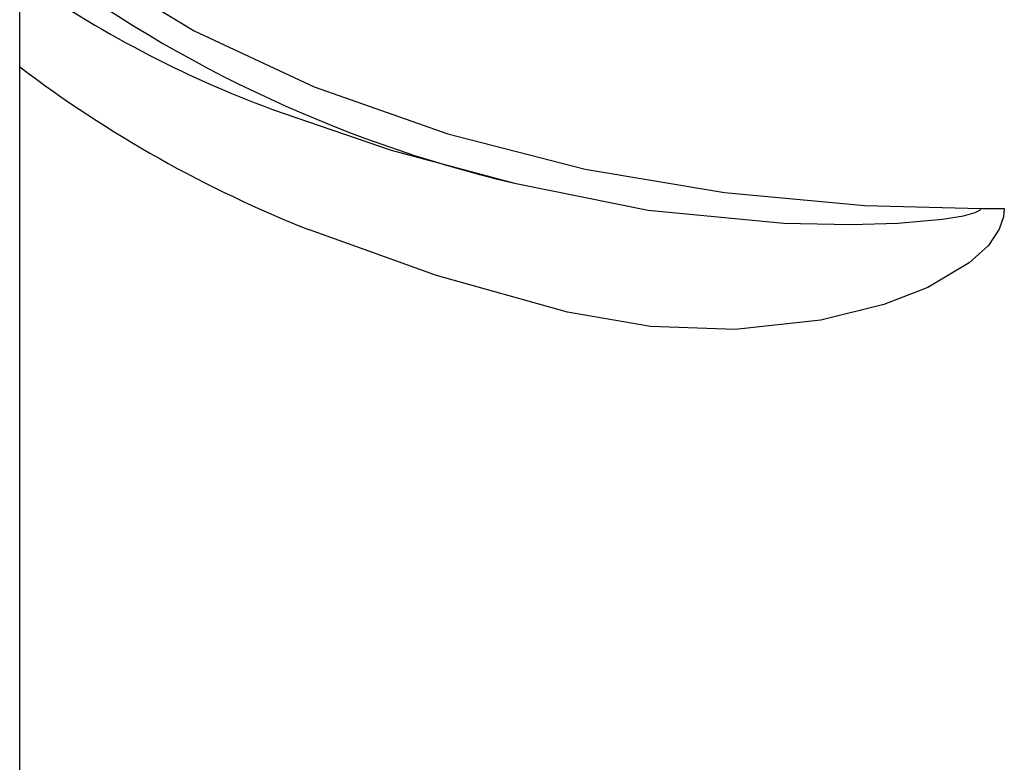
# Model space of a CAD drawing. Header units: millimetres. Extents: x 3811.49 to 3812.61, y 4795.07 to 4797.37.
# Tile 36 of 58: x 3811.7637 to 3811.8224, y 4796.5725 to 4796.6168. Entities that reach past the tile are written whole.
import ezdxf

# ---------------------------------------------------------------- set-up
doc = ezdxf.new("R2010")
doc.units = ezdxf.units.MM
doc.layers.add('SANINDUSA', color=3, linetype='Continuous')

msp = doc.modelspace()

# ---------------------------------------------------------------- linework, layer by layer
at = {"layer": 'SANINDUSA'}
for p, q in [((3811.76367109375, 4795.308547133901), (3811.76367109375, 4797.214547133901)), ((3811.821038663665, 4796.605526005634), (3811.822436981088, 4796.605526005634))]:
    msp.add_line(p, q, dxfattribs=at)
at = {"layer": 'SANINDUSA', "flags": 128}
for points in [[(3811.76367109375, 4796.623059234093), (3811.767276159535, 4796.620274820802), (3811.774078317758, 4796.616130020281), (3811.781242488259, 4796.612793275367), (3811.789228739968, 4796.609972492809), (3811.79742351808, 4796.607879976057), (3811.805745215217, 4796.606471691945), (3811.814112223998, 4796.605703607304), (3811.821038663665, 4796.605526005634)], [(3811.778767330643, 4796.611437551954), (3811.785836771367, 4796.60900532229), (3811.793203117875, 4796.607030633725)], [(3811.793203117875, 4796.607030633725), (3811.801181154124, 4796.60542790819), (3811.80928128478, 4796.604643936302), (3811.813283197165, 4796.604567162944), (3811.816081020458, 4796.604654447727), (3811.818754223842, 4796.604886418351), (3811.81999287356, 4796.605084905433), (3811.82070555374, 4796.605276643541), (3811.820982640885, 4796.60542471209), (3811.821013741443, 4796.605458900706), (3811.821035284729, 4796.605502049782), (3811.821038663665, 4796.605526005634)], [(3811.822436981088, 4796.605526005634), (3811.822387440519, 4796.605020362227), (3811.822137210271, 4796.604282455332), (3811.821487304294, 4796.603317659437), (3811.820348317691, 4796.602272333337), (3811.817868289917, 4796.600815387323), (3811.815253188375, 4796.599799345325), (3811.811491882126, 4796.598865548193), (3811.806383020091, 4796.598310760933), (3811.801314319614, 4796.598481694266), (3811.796373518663, 4796.599336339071)], [(3811.796373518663, 4796.599336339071), (3811.788538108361, 4796.601526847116), (3811.780970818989, 4796.60424673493)]]:
    msp.add_lwpolyline(points, dxfattribs=at)
at = {"layer": 'SANINDUSA'}
for centre, radius, start, end in [((3811.810992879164, 4796.682273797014), 0.07731758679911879, 232.2625362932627, 256.6978139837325), ((3811.801217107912, 4796.672408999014), 0.06497314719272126, 234.6991510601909, 249.7862182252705), ((3811.807596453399, 4796.671785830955), 0.07259789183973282, 232.7675549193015, 248.4843762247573)]:
    msp.add_arc(centre, radius, start, end, dxfattribs=at)

doc.saveas('drawing.dxf')
